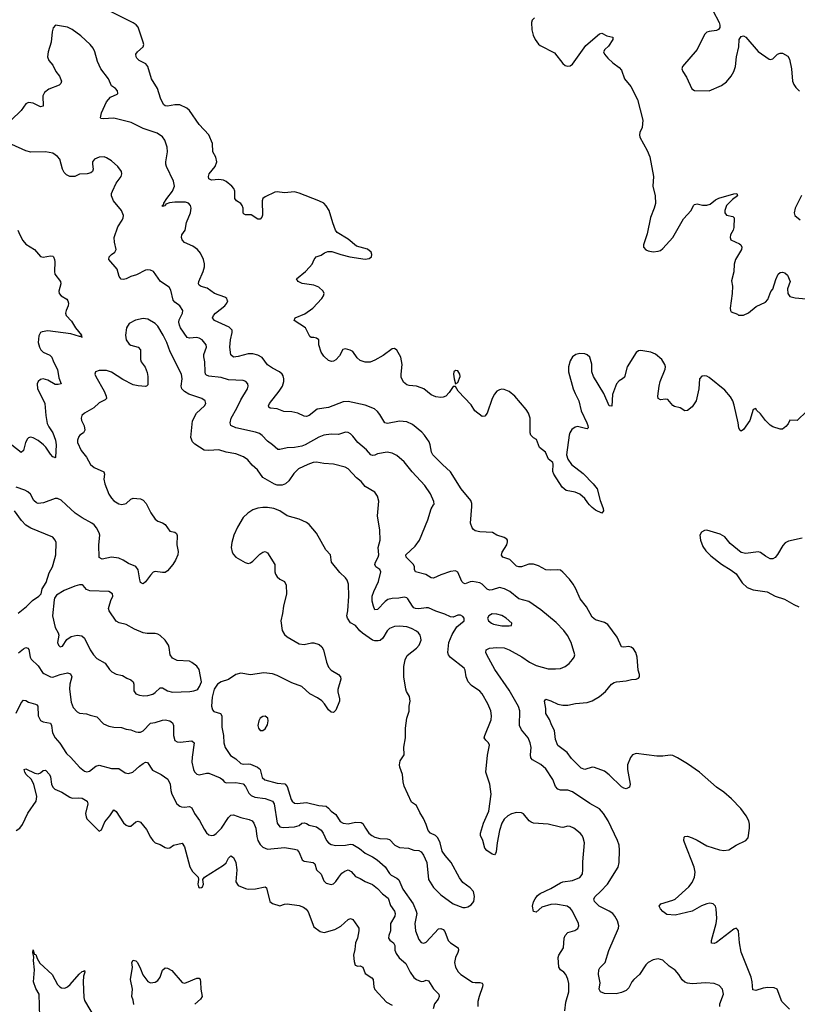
# Model space of a CAD drawing. Header units: inches. Extents: x 884691 to 1028259, y 526745 to 653629.
# Tile 111 of 241: x 950959 to 957331, y 595907 to 603974. Entities that reach past the tile are written whole.
import ezdxf

# ---------------------------------------------------------------- set-up
doc = ezdxf.new("R2010")
doc.units = ezdxf.units.IN
doc.header["$MEASUREMENT"] = 0
doc.layers.add('A9559', color=7, linetype='Continuous')
doc.layers.add('A9650', color=7, linetype='Continuous')

msp = doc.modelspace()

# ---------------------------------------------------------------- linework, layer by layer
at = {"layer": 'A9559', "color": 6}
for points, elevation in [([(952000.9, 600000), (952032.6, 599932.6), (952070, 599880.6), (952090, 599865.5), (952130, 599850.6), (952150, 599837.4), (952190, 599782.8), (952230, 599774.6), (952243.3, 599763.3), (952248.8, 599748.8), (952246.4, 599670), (952257.2, 599617.2), (952255.7, 599590), (952235.3, 599544.7), (952212.8, 599510), (952170, 599458.2), (952150, 599445.4), (952130, 599443.7), (952070, 599453.6), (952053.2, 599446.8), (952030, 599423.7), (951990, 599368.3), (951970, 599353), (951957.5, 599357.5), (951950, 599362.8), (951943.7, 599383.7), (951930, 599467.6), (951910, 599493.3), (951850, 599518.1), (951806.9, 599546.9), (951770, 599561.8), (951710, 599569.2), (951635.1, 599555.1), (951610, 599566.3), (951608, 599670), (951615.4, 599750), (951610.8, 599770), (951588.9, 599810), (951570, 599834.5), (951550.1, 599850.1), (951470, 599891.3), (951413.8, 599930), (951339.2, 600000)], 2500), ([(955426.3, 595853.7), (955435.5, 595924.5), (955458.9, 596010), (955458.1, 596078.1), (955451.8, 596111.8), (955435.4, 596150), (955418.9, 596170), (955390.8, 596190.8), (955377.2, 596210), (955371.5, 596290), (955376.3, 596310), (955415.1, 596370), (955420.5, 596450), (955428.3, 596471.7), (955450, 596494.2), (955507.3, 596512.7), (955531.4, 596528.6), (955541.3, 596550), (955539.2, 596570), (955488.4, 596670), (955471.8, 596691.8), (955445.4, 596710), (955350, 596727.5), (955310, 596725), (955237.9, 596702.1), (955190, 596661.3), (955170, 596668.6), (955161.7, 596710), (955170, 596746.7), (955181.9, 596770), (955202.2, 596797.8), (955224.6, 596815.4), (955310, 596854.8), (955390, 596902.9), (955410, 596910.5), (955490, 596922.2), (955550, 596947.1), (955561, 596959), (955570, 596977.3), (955574.8, 597010), (955574.6, 597074.6), (955586.3, 597230), (955577.5, 597270), (955567.8, 597290), (955551, 597310), (955499.6, 597350), (955470, 597364.7), (955450, 597366.4), (955410, 597356.6), (955390, 597357.1), (955290, 597382.2), (955170, 597391.6), (955150, 597397.9), (955133.2, 597410), (955088.7, 597468.7), (955070, 597476.7), (955030, 597478.4), (954990, 597468.5), (954958.3, 597450), (954930, 597423.8), (954909.2, 597390.8), (954890.1, 597330), (954871, 597230), (954863.7, 597156.3), (954858.1, 597141.9), (954850, 597132.9), (954830, 597138.2), (954786.3, 597166.3), (954770, 597185.9), (954753.7, 597250), (954735.9, 597290), (954735, 597310), (954760.6, 597390), (954803.7, 597490), (954822.7, 597630), (954810.6, 597710.6), (954779.8, 597810), (954792.9, 597947.1), (954808.2, 598030), (954799.9, 598050), (954778.3, 598070), (954766, 598090), (954769.5, 598110.5), (954821.6, 598238.4), (954825.3, 598270), (954820.8, 598310), (954796.4, 598370), (954748.5, 598450), (954730, 598471.5), (954660, 598520), (954633.4, 598550), (954616.4, 598590), (954610, 598644.2), (954602.1, 598662.1), (954487.8, 598747.8), (954472.3, 598770), (954467.1, 598790), (954476.5, 598870), (954502.5, 598937.5), (954540.7, 598999.3), (954599.9, 599050), (954601.8, 599070), (954590, 599082.9), (954570, 599094.2), (954550, 599094.4), (954510, 599079.4), (954490, 599081.6), (954442.9, 599102.9), (954370, 599126.7), (954310, 599155), (954290, 599156.3), (954230, 599147.1), (954203.4, 599150), (954190, 599155.6), (954176.4, 599170), (954138.2, 599230), (954130, 599237.3), (954110, 599243.5), (954064.6, 599235.4), (954010, 599232.6), (953976.2, 599223.8), (953952.8, 599207.2), (953890, 599141.8), (953870, 599139.5), (953856.9, 599170), (953847.2, 599210), (953848.5, 599250), (953862.1, 599290), (953899.1, 599370), (953918.5, 599450), (953910.4, 599470), (953876.8, 599490), (953868.5, 599510), (953873.2, 599530), (953897.6, 599570), (953901, 599590), (953896.6, 599650), (953912.7, 599710), (953910.2, 599790.2), (953890.3, 599909.7), (953898.3, 600000)], 2500), ([(956695.9, 595890), (956697.3, 595910), (956725.4, 595990), (956717.3, 596030), (956690, 596061.2), (956650, 596076.8), (956582.1, 596082.1), (956470, 596075.2), (956430, 596080.4), (956410, 596088.3), (956387, 596107), (956361.2, 596150), (956330, 596187.1), (956280.4, 596220.4), (956230, 596268.8), (956190, 596278.5), (956150, 596272.6), (956109.5, 596250), (956090, 596229.9), (956038, 596150), (955992.3, 596110), (955976.1, 596090), (955950, 596042.2), (955930, 596021.3), (955890, 596003), (955848, 595992), (955750, 595996.1), (955717.8, 596010), (955706.7, 596030), (955716.5, 596083.5), (955700.9, 596150), (955704.8, 596190), (955713.9, 596206.1), (955756.3, 596250), (955787.5, 596347.5), (955864.5, 596530), (955867.3, 596550), (955856.7, 596590), (955834.6, 596630), (955818.1, 596650), (955790.5, 596670.5), (955708.2, 596710), (955668.7, 596750), (955664.5, 596770), (955674.9, 596790), (955719, 596830), (955774.4, 596890), (955862.3, 597030), (955871.6, 597068.4), (955874.7, 597170), (955870.3, 597209.7), (955858.9, 597250), (955782.4, 597410), (955744.2, 597470), (955710, 597508.1), (955631.8, 597551.8), (955490, 597648.7), (955450, 597660.5), (955390, 597662.5), (955368.4, 597668.4), (955350.1, 597690.1), (955328.5, 597750), (955270, 597836.8), (955230, 597871.8), (955160.8, 597910), (955147.5, 597927.5), (955143.6, 597950), (955149.3, 598010), (955143, 598050), (955125.5, 598090), (955070, 598157), (955054.7, 598190), (955057.1, 598310), (955047.2, 598347.2), (954970, 598482), (954852.8, 598650), (954785.6, 598770), (954778.6, 598790), (954781.8, 598810), (954810, 598824.2), (954870, 598831.3), (954930, 598826.2), (954971.2, 598811.2), (955072.9, 598752.9), (955135.5, 598710), (955190, 598683.5), (955290, 598656.8), (955350, 598654.1), (955390, 598659.1), (955430, 598675.2), (955460.4, 598699.6), (955490, 598732.6), (955501.3, 598750), (955507, 598770), (955476.8, 598870), (955448.2, 598928.2), (955416.8, 598970), (955354.9, 599034.9), (955230, 599139.6), (955130, 599207.9), (955050, 599228.8), (954974.4, 599290), (954931.7, 599311.7), (954890, 599321.9), (954830, 599301.3), (954810, 599301), (954790, 599309.2), (954750, 599349.7), (954730, 599359.3), (954670, 599370.1), (954650, 599369), (954610, 599352.8), (954596.2, 599356.2), (954581.2, 599370), (954550, 599446.8), (954530, 599458.9), (954490, 599454.1), (954410, 599426), (954350, 599398.9), (954330, 599401.3), (954288.2, 599428.2), (954203, 599450), (954193.7, 599470), (954195, 599490), (954185.1, 599510), (954124.8, 599570), (954122.2, 599590), (954199.4, 599660.6), (954234.6, 599710), (954302.5, 599877.5), (954330, 599967.3), (954350.7, 600000)], 2400), ([(957267.7, 595867.7), (957203.7, 595930), (957167.1, 596030), (957142.8, 596042.8), (957090, 596045.3), (957050, 596038.9), (956990, 596021.3), (956966.2, 596026.2), (956960.8, 596090), (956952.4, 596130), (956870, 596335.1), (956857.7, 596410), (956850, 596508), (956841, 596521), (956830, 596529.5), (956810, 596524), (956670, 596414.6), (956650, 596404.4), (956627.6, 596407.6), (956628.3, 596430), (956667.3, 596570), (956671.2, 596608.8), (956667.3, 596690), (956660.2, 596710), (956642.2, 596730), (956615.6, 596735.6), (956590, 596730.2), (956546.6, 596713.4), (956470.2, 596670), (956330, 596637.3), (956263.3, 596643.3), (956230, 596666.9), (956209, 596690), (956199.1, 596710), (956214, 596730), (956310, 596759.2), (956330, 596769.7), (956442, 596870), (956470, 596905.5), (956490, 596948), (956493.1, 596990), (956485.1, 597030), (956407.6, 597232.4), (956401.8, 597250), (956403.6, 597276.4), (956410, 597281.7), (956430, 597283.2), (956470, 597271.3), (956510, 597253.1), (956590, 597205.5), (956693.8, 597173.8), (956730, 597167.5), (956770, 597172.6), (956830, 597210.1), (956910, 597247.9), (956927.9, 597270), (956938.8, 597350), (956938.5, 597381.5), (956932.8, 597410), (956911.7, 597450), (956867.4, 597510), (956791.1, 597590), (956730, 597643.8), (956670, 597687), (956530, 597809.1), (956430, 597877.8), (956350, 597925.7), (956310, 597944.5), (956290, 597947.9), (956230, 597940.6), (956180.2, 597940.2), (956010, 597960.7), (955979.7, 597950), (955963.2, 597930), (955939.8, 597870), (955940.1, 597830), (955961.7, 597710), (955954.9, 597685.1), (955930, 597672.3), (955910, 597676.5), (955890, 597688.6), (955790, 597787.6), (955750, 597816.5), (955670, 597848.1), (955650, 597849.8), (955590, 597831.4), (955560.4, 597840.4), (955480.5, 597920.5), (955446.3, 597970), (955370, 598026.8), (955350, 598077.2), (955342.2, 598150), (955319.1, 598190), (955300.4, 598240.4), (955269.3, 598290), (955269.4, 598330), (955260.7, 598390), (955270, 598407.2), (955310, 598394.1), (955370, 598366.3), (955410, 598357.9), (955450, 598357.9), (955512.3, 598372.3), (955610, 598379.6), (955650, 598393.7), (955711.5, 598430), (955759.8, 598470), (955809.7, 598530), (955830, 598542.6), (955850.2, 598550.2), (955930, 598557), (955972.7, 598567.3), (956010, 598570.4), (956030, 598579.3), (956037.4, 598590), (956037.4, 598610), (956025.7, 598645.7), (956018.5, 598750), (956007.3, 598790), (955990, 598818.9), (955970, 598834.2), (955950, 598838.8), (955910, 598832.4), (955890, 598835.8), (955856.2, 598916.2), (955777.8, 599017.8), (955750, 599035.8), (955678, 599058), (955650, 599077.4), (955604.1, 599164.1), (955551.2, 599230), (955516.1, 599310), (955493.1, 599350), (955463.4, 599390), (955410, 599448.7), (955390, 599462.6), (955370, 599466.4), (955310, 599463), (955270, 599466.9), (955210, 599499.6), (955170, 599512), (955130, 599512.4), (955070, 599490.6), (955050, 599490.6), (955030, 599497.4), (954976.1, 599550), (954918.3, 599570), (954907.4, 599587.4), (954912.3, 599610), (954950.8, 599670), (954956.7, 599696.7), (954955.9, 599710), (954950, 599717.6), (954930, 599730.9), (954867.6, 599750), (954832.2, 599772.2), (954730, 599776.7), (954690, 599786.3), (954676.8, 599796.8), (954666.4, 599810), (954652, 599850), (954665.2, 599985.2), (954664.3, 600000)], 2300), ([(955728.3, 600000), (955740.2, 599970), (955744, 599950), (955730, 599929.7), (955676.4, 599956.4), (955650, 599976.4), (955627.8, 600000)], 2200), ([(950947.3, 599112.7), (951013.6, 599166.4), (951063.5, 599216.5), (951116.4, 599250), (951134.1, 599270), (951142, 599310), (951176.3, 599363.7), (951199.1, 599440.9), (951227.6, 599490), (951233.9, 599510), (951255.2, 599590), (951256.4, 599690), (951249.9, 599710), (951230, 599733), (951050, 599808.9), (951010, 599833.4), (950973, 599870), (950916, 599950)], 2600), ([(957370, 599727.3), (957259.7, 599700.3), (957231.8, 599688.2), (957212.9, 599667.1), (957170, 599591), (957150, 599568.5), (957130, 599556.8), (957110, 599557.4), (957070, 599579), (957029.8, 599609.8), (957010, 599612.8), (956910, 599599.2), (956870, 599609.8), (956782.3, 599682.3), (956737.1, 599737.1), (956698.7, 599758.7), (956590, 599790.4), (956570, 599788.8), (956544.7, 599775.3), (956533.3, 599750), (956536.9, 599710), (956556.8, 599656.8), (956581.7, 599621.7), (956622.1, 599582.1), (956710, 599512.9), (956790, 599463.5), (956830, 599433.3), (956880.3, 599360.3), (956921.4, 599321.4), (956970, 599303.8), (957085.2, 599285.2), (957150, 599252), (957226.7, 599226.7), (957302.3, 599182.3), (957344.5, 599164.5)], 2300), ([(950950, 598786.9), (950990, 598820.4), (951010, 598829.6), (951024.9, 598824.9), (951032.7, 598812.7), (951045.3, 598750), (951053.6, 598733.6), (951110, 598678.8), (951146.6, 598626.6), (951157.9, 598617.9), (951210, 598591.2), (951230, 598587.3), (951290, 598609.5), (951350, 598622.9), (951374.8, 598614.8), (951385.3, 598590), (951370.2, 598530), (951367.2, 598490), (951381.7, 598381.7), (951398.2, 598338.2), (951430, 598303.7), (951450, 598293.4), (951507.2, 598287.2), (951535.6, 598275.6), (951590, 598262.7), (951645.3, 598205.3), (951690, 598185.2), (951730, 598176.2), (951794.2, 598174.2), (951830, 598161.8), (951870, 598157), (951910, 598138.4), (951930, 598135.7), (951950, 598137.8), (951970, 598147.4), (952030, 598209.7), (952070, 598214.9), (952130, 598235.8), (952150, 598237.1), (952190.3, 598230.3), (952210, 598214.3), (952218.1, 598190), (952217.9, 598110), (952230, 598067.7), (952250, 598057.2), (952274.7, 598054.7), (952370, 598066.5), (952387.7, 598050), (952371.9, 597931.9), (952370.8, 597890), (952382.7, 597830), (952391.8, 597811.8), (952410, 597793.2), (952430, 597788.1), (952490, 597801.4), (952510, 597801), (952601.7, 597761.7), (952619.8, 597750), (952634.4, 597730), (952650, 597721), (952730, 597723.2), (952790, 597713.5), (952810, 597690.9), (952837.5, 597637.5), (952856.7, 597616.7), (952885, 597605), (952970, 597592.1), (953030, 597572.5), (953043.9, 597550), (953069.6, 597390), (953090, 597361.5), (953116.7, 597356.7), (953210, 597361.7), (953247.9, 597372.1), (953270, 597390.2), (953290, 597394.6), (953310, 597389.4), (953330, 597375.9), (953390, 597361.3), (953430, 597332.7), (953446.8, 597310), (953473.6, 597250), (953490, 597228.8), (953510, 597215.7), (953550, 597208.7), (953630, 597210.4), (953670, 597219.6), (953690, 597215.6), (953743.2, 597183.2), (953790, 597144.6), (953850, 597114.5), (953887.7, 597090), (953952.8, 597032.8), (953990, 596977.8), (954004.1, 596964.1), (954050, 596941.3), (954065.6, 596925.6), (954099.9, 596850), (954182.5, 596730), (954209.1, 596670), (954212.7, 596650), (954198.1, 596570), (954203.5, 596510), (954230, 596439.2), (954250, 596412.3), (954270, 596406.7), (954290, 596415.2), (954390, 596525.5), (954410, 596527.7), (954430, 596519.4), (954442.8, 596502.8), (954469.4, 596429.4), (954489.5, 596409.5), (954551.3, 596370), (954555.2, 596350), (954550.6, 596330.6), (954530.7, 596290), (954521.6, 596250), (954530.9, 596210), (954552.3, 596172.3), (954574.7, 596150), (954670, 596089.6), (954690, 596085), (954730, 596086.6), (954750, 596079.1), (954754.5, 596070), (954752.4, 596050), (954722.8, 595970), (954713.8, 595930), (954713.5, 595890)], 2500), ([(950930, 598292), (950970, 598377.6), (950990, 598399.7), (951010, 598396.8), (951030, 598381.5), (951087.2, 598367.2), (951099.9, 598359.9), (951108.3, 598348.3), (951111.4, 598270), (951130, 598231.9), (951150, 598220.6), (951210.1, 598210), (951219.4, 598190), (951228.3, 598130), (951250, 598090.8), (951286.9, 598046.9), (951342.9, 597962.9), (951378.4, 597930), (951450, 597850.7), (951490, 597817), (951510, 597812), (951530, 597817.7), (951581.6, 597858.4), (951610, 597865.1), (951710, 597839.7), (951770, 597838.6), (951822.3, 597802.3), (951850, 597796.9), (951886.8, 597810), (951940.8, 597859.2), (951970, 597879.3), (951990, 597890.3), (952007.3, 597887.3), (952046.2, 597826.2), (952117.8, 597790), (952172.3, 597752.3), (952192.7, 597710), (952197.5, 597657.5), (952205.4, 597630), (952246.6, 597550), (952270, 597530.4), (952284.7, 597524.7), (952310, 597522), (952350, 597526.8), (952370, 597516.6), (952390.6, 597470), (952432.8, 597412.8), (952470, 597343.2), (952490, 597313), (952510, 597296.6), (952532.8, 597290), (952550, 597292.7), (952570, 597305.2), (952613.5, 597350), (952670, 597438.8), (952690, 597456.5), (952710, 597459.2), (952770, 597436.5), (952840.5, 597420.5), (952864.9, 597410), (952877.9, 597390), (952892.8, 597350), (952900.9, 597280.9), (952909.6, 597250), (952930, 597215.1), (952950, 597194.4), (952990, 597178.4), (953130, 597192.1), (953210, 597179.3), (953231.6, 597171.6), (953248.8, 597150), (953274.2, 597090), (953290, 597080.9), (953362.7, 597070), (953378.2, 597058.2), (953391.6, 597010), (953430, 596972.3), (953450, 596919.6), (953470, 596900.2), (953510, 596888.2), (953530, 596892.7), (953550, 596912.4), (953573, 596950), (953598.8, 596981.2), (953622.4, 596997.6), (953650, 597007.9), (953676.3, 596996.3), (953710, 596955.3), (953750, 596937.9), (953790, 596912.8), (953850, 596887.6), (953890, 596856.9), (953933, 596813), (953977.2, 596777.2), (953997.9, 596717.9), (954031, 596670), (954034.7, 596650), (954031.7, 596630), (953998.8, 596570), (953997.8, 596510), (953983.4, 596470), (953981.7, 596450), (953992.2, 596432.2), (954021.2, 596410), (954033.7, 596390), (954032.2, 596350), (954043, 596323), (954069.1, 596289.1), (954122, 596242), (954158.6, 596170), (954190, 596126.8), (954210, 596109.6), (954250, 596094.1), (954270, 596096.4), (954290, 596105.3), (954310, 596100.1), (954350, 596032.6), (954393.9, 595990), (954397.5, 595970), (954388.5, 595950), (954359.1, 595910), (954347.5, 595870)], 2400), ([(950930, 597331.7), (950959.9, 597350), (950980.7, 597379.3), (951026.5, 597473.5), (951093.6, 597570), (951099.5, 597610), (951075.8, 597710), (951052.6, 597752.6), (951011.5, 597790), (951000.4, 597810), (950996.8, 597830), (951010, 597836.5), (951081.8, 597801.8), (951110, 597795.7), (951130, 597802.2), (951150, 597823.1), (951170, 597825.1), (951203.9, 597790), (951212.4, 597770), (951218.4, 597710), (951230, 597685.7), (951246.5, 597670), (951304.9, 597644.9), (951370, 597602.9), (951390, 597596.2), (951440.7, 597599.3), (951470, 597594.9), (951511, 597570), (951518.4, 597550), (951497.6, 597470), (951502.3, 597442.3), (951510, 597426.6), (951610, 597324.9), (951630, 597335.6), (951657.4, 597402.6), (951698.6, 597450), (951730, 597500.2), (951750, 597485.3), (951810, 597393.5), (951830, 597373.9), (951850, 597365.8), (951870, 597367.2), (951910, 597401.4), (951930, 597407.5), (951950, 597400.6), (951998, 597338), (952030, 597275.2), (952050, 597247.8), (952070, 597231.1), (952110, 597215.2), (952150, 597191), (952170, 597185.7), (952189.7, 597190.3), (952219.8, 597210), (952290, 597228.1), (952310, 597198.4), (952354, 597034), (952375.4, 596995.4), (952421.6, 596950), (952425.2, 596930), (952418, 596890), (952422.8, 596870), (952430, 596862), (952450, 596863.5), (952456.8, 596870), (952464.6, 596890), (952460.3, 596930), (952473.8, 596950), (952630, 597048.2), (952650, 597066), (952670, 597103.8), (952690, 597124.1), (952710, 597109.7), (952731, 597070), (952738.1, 597010), (952729.6, 596910), (952750, 596880.6), (952810, 596854.8), (952831, 596851), (952890, 596852.5), (952970, 596869.4), (952982, 596862), (953010, 596750.2), (953030, 596734.2), (953090, 596714), (953130, 596728.7), (953150, 596729.5), (953250, 596716.8), (953283.5, 596703.5), (953305.8, 596685.8), (953323.3, 596663.3), (953370, 596542.8), (953422.2, 596502.2), (953455, 596495), (953541, 596519), (953590, 596546.7), (953650, 596602.6), (953670, 596610.1), (953690, 596601.5), (953728.2, 596548.2), (953737.2, 596530), (953739, 596510), (953726.2, 596450), (953711.1, 596410), (953704.9, 596355.1), (953693.9, 596310), (953698.9, 596258.9), (953708.6, 596228.6), (953730, 596220.5), (953750, 596223.3), (953770, 596212.5), (953790, 596158.5), (953844.8, 596124.8), (953855.2, 596110), (953859.9, 596050), (953868.4, 596028.4), (953964.3, 595924.3), (954010, 595898.7)], 2300), ([(951124.4, 595804.4), (951118.9, 595990), (951090, 596036.9), (951072.2, 596090), (951080.9, 596190), (951073.1, 596266.9), (951074.5, 596294.5), (951067.6, 596332.4), (951070, 596352.7), (951078, 596318), (951090, 596316.3), (951101.5, 596281.5), (951125.2, 596245.2), (951226, 596150), (951268, 596070), (951289, 596049), (951302.3, 596042.3), (951330, 596040.3), (951350, 596050.3), (951373.3, 596070), (951446.6, 596153.4), (951470, 596174.9), (951482.7, 596177.3), (951490, 596184), (951492.3, 596170), (951483, 596137), (951479.2, 596090), (951484, 595964), (951490, 595937.6), (951636.8, 595690)], 2200), ([(951895.5, 595904.5), (951890, 595940.7), (951877.4, 595970), (951882.1, 596030), (951866.8, 596110), (951883.8, 596210), (951878, 596250), (951890, 596268.5), (951910, 596263.7), (951923.7, 596250), (951950, 596197.1), (951967.8, 596147.8), (952010, 596093.1), (952030, 596083.2), (952070, 596088.4), (952090, 596101.2), (952109.4, 596130.6), (952130, 596187), (952150, 596205.7), (952170, 596202.6), (952205.2, 596185.2), (952290, 596084.9), (952310, 596081.4), (952325.4, 596085.4), (952410, 596120.7), (952430, 596121.6), (952437.4, 596110), (952440.9, 596090), (952442.6, 596030), (952452.9, 595970), (952439.8, 595950), (952393.1, 595906.9)], 2200)]:
    msp.add_lwpolyline(points, dxfattribs=dict(at, elevation=elevation))
for points, elevation in [([(952990, 599978), (952950, 599977.7), (952910, 599971.5), (952870, 599958.7), (952827.8, 599930), (952790, 599895.5), (952743.2, 599816.8), (952713.9, 599750), (952697.7, 599690), (952692.5, 599650), (952700.3, 599610), (952710, 599591.1), (952730, 599569.2), (952805.3, 599525.3), (952830, 599519.6), (952850, 599524.2), (952870, 599537.2), (952925.9, 599594.1), (952950, 599611.3), (952970, 599615.9), (952990, 599606.8), (953048.8, 599510), (953050.5, 599450), (953056.3, 599430), (953069.3, 599409.3), (953090, 599391.2), (953130.1, 599370.1), (953142.1, 599342.1), (953144.6, 599270), (953120.5, 599170), (953112.3, 599107.7), (953098.8, 599050), (953110, 598969.4), (953130, 598936.2), (953150, 598917.2), (953250, 598859.1), (953290, 598855.5), (953350, 598869.7), (953370, 598868.2), (953413.8, 598853.8), (953435.9, 598835.9), (953448.3, 598810), (953473.5, 598710), (953488.9, 598670), (953510, 598644.8), (953571.7, 598610), (953588.3, 598590), (953589.6, 598570), (953567.1, 598487.1), (953566.7, 598466.7), (953580.2, 598410), (953578.4, 598390), (953550, 598317.2), (953530, 598299), (953510, 598300.7), (953490, 598319.6), (953457.7, 598370), (953434.5, 598394.5), (953398.7, 598418.7), (953335.7, 598450), (953271.7, 598510), (953190, 598541.4), (953070, 598601.9), (953030, 598613.9), (952958.4, 598621.6), (952850, 598606.4), (952770, 598618.8), (952730.3, 598610), (952670, 598568.1), (952610, 598547.9), (952580.7, 598530), (952553.5, 598490), (952536, 598424), (952530.5, 598350), (952538.8, 598318.8), (952550, 598306.9), (952604.1, 598290), (952616.3, 598270), (952616.6, 598176.6), (952627.8, 598110), (952630.9, 598050), (952642.5, 598010), (952685.5, 597945.5), (952730, 597917), (952770, 597881.1), (952790, 597874.6), (952830, 597876.9), (952850, 597873.5), (952908.9, 597848.9), (952920.1, 597840.1), (952930, 597829.7), (952946, 597766), (952966.5, 597746.5), (953070, 597719.9), (953132.8, 597712.8), (953151.1, 597691.1), (953184.2, 597584.2), (953191.2, 597571.2), (953210, 597555.7), (953231.7, 597551.7), (953310, 597560), (953410, 597534.9), (953470, 597530.1), (953490, 597513.8), (953510, 597488.9), (953550, 597461.5), (953586, 597406), (953609.7, 597389.7), (953650, 597386.3), (953710, 597400.4), (953757.1, 597397.1), (953770, 597389.2), (953791.4, 597350), (953821.2, 597310), (953844.9, 597290), (953870, 597276.3), (953910, 597264.6), (953970, 597262.4), (953990, 597256.6), (954032.8, 597210), (954070, 597191.9), (954145.7, 597185.7), (954190, 597170.1), (954230, 597166), (954250, 597155.3), (954268.7, 597130), (954296.1, 597070), (954308.9, 596930), (954350, 596863.4), (954410, 596804.1), (954510, 596729.7), (954590, 596699.2), (954610, 596699.4), (954630, 596706), (954657.9, 596722.1), (954679.5, 596750), (954686.6, 596790), (954677.3, 596830), (954650, 596862.6), (954590, 596906), (954562.1, 596942.1), (954493.7, 597070), (954445.1, 597125.1), (954420.7, 597160.7), (954403.9, 597230), (954384.5, 597270), (954365, 597290), (954326.6, 597310), (954305.5, 597330), (954290, 597380.5), (954267.2, 597430), (954237.6, 597477.6), (954210, 597534.8), (954170, 597563.5), (954110, 597695.1), (954100.7, 597730), (954094.7, 597790), (954072.7, 597850), (954070.7, 597870), (954077.2, 597902.8), (954109.9, 597950), (954106.1, 598013.9), (954120.9, 598090), (954119.7, 598170), (954132.3, 598250), (954151.8, 598308.2), (954151.4, 598350), (954158.5, 598390), (954153.5, 598430), (954129.5, 598469.5), (954123.4, 598490), (954106, 598590), (954105.8, 598674.2), (954117.2, 598730), (954134.1, 598765.9), (954210, 598824.4), (954233.3, 598850), (954247.6, 598890), (954247.3, 598910), (954240.6, 598930), (954227.4, 598950), (954210, 598964.8), (954170, 598986.4), (954130, 598999.7), (954070, 599005.1), (954030, 599002.4), (953990, 598985.2), (953970, 598966.4), (953934, 598906), (953911.7, 598888.3), (953895.5, 598884.5), (953870, 598884.3), (953849.7, 598889.7), (953767.9, 598947.9), (953746.5, 598966.5), (953710, 599010.3), (953670, 599031.7), (953644.8, 599070), (953640.3, 599090), (953648.8, 599131.2), (953656.5, 599250), (953653.3, 599350), (953642.6, 599382.6), (953630, 599400.5), (953583.4, 599443.4), (953513.3, 599530), (953505.3, 599590), (953468.4, 599630), (953390, 599766.5), (953330, 599837.2), (953310, 599853.1), (953250, 599880.4), (953151.1, 599910), (953089.6, 599950), (953040.7, 599970)], 2600), ([(951450, 599342.8), (951410, 599332.9), (951323.9, 599296.1), (951261.7, 599258.3), (951244.5, 599235.5), (951240.5, 599219.5), (951228.6, 599090), (951250, 598993.4), (951273.8, 598950), (951279.9, 598930), (951269.8, 598870), (951276.6, 598850), (951290, 598835.8), (951310, 598841.7), (951344.7, 598895.3), (951379.6, 598920.4), (951430, 598931), (951466.7, 598926.7), (951490, 598907.1), (951535.3, 598810), (951562.5, 598770), (951590, 598740.2), (951660.6, 598700.6), (951695.7, 598650), (951714.9, 598630), (951750, 598612.9), (951800.1, 598600.1), (951837.7, 598577.7), (951870, 598565.2), (951888.7, 598550), (951894.9, 598530), (951895.5, 598475.5), (951910.1, 598450.1), (951939.3, 598439.3), (951975.3, 598435.3), (952010, 598436.6), (952050, 598448.6), (952070, 598461.7), (952110, 598499.7), (952130, 598499), (952170, 598475.9), (952210, 598464.7), (952353.2, 598470), (952385.1, 598474.9), (952410, 598484.5), (952419.4, 598490), (952432.3, 598510), (952449.9, 598550), (952429.2, 598650), (952410, 598677.9), (952370, 598708.4), (952350, 598717.6), (952250, 598723), (952210, 598742.1), (952191.3, 598770), (952184.2, 598830), (952177.4, 598850), (952150, 598890.8), (952110, 598928.9), (952090, 598939.7), (952070, 598943.9), (952004.1, 598944.1), (951970, 598950.7), (951899.5, 598979.5), (951830, 599017.3), (951772.7, 599032.7), (951750, 599046.7), (951692, 599130), (951687.8, 599150), (951692.4, 599170), (951705.7, 599214.3), (951722.8, 599250), (951718.6, 599270), (951690, 599289), (951533.8, 599293.8), (951506.6, 599306.6), (951478.1, 599338.1), (951470, 599342.5)], 2600), ([(954830, 599105.8), (954802.5, 599090), (954792.5, 599070), (954799.3, 599050), (954824.3, 599030), (954842.7, 599022.7), (954910, 599007.1), (954970, 599008), (954988.9, 599011.1), (954992.3, 599030), (954946.3, 599070), (954910, 599091.1), (954870, 599102.8)], 2500), ([(952970, 598266.9), (952950, 598266.2), (952929.7, 598250.3), (952917.5, 598230), (952910.1, 598190), (952916.3, 598170), (952930, 598151.4), (952950, 598151.3), (952970, 598163.2), (952990, 598197.1), (952995.7, 598230), (952992.3, 598250)], 2700)]:
    msp.add_lwpolyline(points, close=True, dxfattribs=dict(at, elevation=elevation))
at = {"layer": 'A9650', "color": 6}
for points, elevation in [([(955627.8, 600000), (955614.3, 600014.3), (955590, 600051), (955550, 600086.4), (955510, 600102.9), (955436.2, 600116.2), (955404, 600144), (955334.7, 600250), (955329, 600271), (955331.7, 600331.7), (955326.6, 600346.6), (955292.7, 600372.7), (955268.7, 600430), (955217.3, 600470), (955194.3, 600534.3), (955168.9, 600548.9), (955147.6, 600570), (955140.7, 600590), (955142.2, 600710), (955128.1, 600750), (955110, 600780.4), (955017.7, 600890), (954970, 600927.3), (954930, 600943.5), (954910, 600945.7), (954890, 600941.1), (954870, 600929.7), (954850, 600906), (954831.1, 600870), (954790, 600751.3), (954770, 600725.7), (954750, 600722.3), (954689, 600770), (954658.2, 600818.2), (954553.1, 600930), (954530, 600969.2), (954510, 600969.3), (954479.4, 600920.6), (954451.3, 600890), (954430, 600880.2), (954410, 600878), (954370, 600884.3), (954330, 600899.4), (954270, 600949.2), (954250, 600958.9), (954210, 600970.6), (954150, 600975.4), (954130, 600982.4), (954104.7, 601004.7), (954085.4, 601045.4), (954083.6, 601070), (954093.7, 601150), (954080.9, 601210), (954050, 601266.2), (954030, 601278.5), (954010, 601277), (953938.7, 601221.3), (953870, 601183.1), (953830, 601166.6), (953790, 601167.8), (953750, 601181.5), (953723, 601203), (953690, 601254), (953667.4, 601267.4), (953630, 601276.6), (953607.4, 601272.6), (953580, 601220), (953550, 601185.8), (953530, 601175), (953513.2, 601173.2), (953490, 601181.6), (953450, 601217.9), (953430, 601249.9), (953411.3, 601308.7), (953409.6, 601350), (953390, 601363.5), (953370, 601369.7), (953348, 601370), (953337.2, 601377.2), (953300.4, 601450), (953207.6, 601510), (953216.8, 601530), (953295.6, 601564.4), (953361.4, 601610), (953435.3, 601690), (953449.1, 601710), (953452.7, 601730), (953444.6, 601750), (953410, 601783), (953370, 601798.2), (953273.6, 601813.6), (953239.9, 601830), (953226.4, 601850), (953300.3, 601910), (953334.4, 601945.6), (953354.4, 601970), (953370.9, 602009.1), (953387.3, 602030), (953430, 602044.7), (953457, 602063), (953485, 602075), (953515.7, 602075.7), (953590.6, 602049.4), (953664.9, 602030), (953790, 602012.9), (953822.8, 602017.2), (953841, 602030), (953845.8, 602050), (953838.3, 602070), (953810, 602094.1), (953719.5, 602119.5), (953650, 602175.7), (953561, 602230), (953547.9, 602247.9), (953524.1, 602310), (953494.6, 602410), (953469.9, 602449.9), (953450, 602469.8), (953410, 602490.7), (953250, 602553.7), (953210, 602563.1), (953130, 602555.1), (953070, 602562.4), (953050, 602559.3), (952970, 602522.6), (952952.3, 602507.7), (952945.1, 602490), (952948.3, 602371.7), (952943.3, 602356.7), (952930, 602339.4), (952910, 602339.6), (952855.9, 602375.9), (952810, 602375), (952799.4, 602379.4), (952789.6, 602389.6), (952789, 602430), (952783.2, 602450), (952770, 602468.9), (952736.8, 602490), (952721.3, 602510), (952721.9, 602570), (952714.3, 602590), (952697.5, 602610), (952650, 602648.7), (952630, 602659.2), (952590, 602664.2), (952530, 602659.4), (952507.5, 602670), (952505.7, 602690), (952512.7, 602710), (952561.1, 602770), (952574, 602810), (952567.1, 602847.1), (952542.4, 602890), (952538.4, 602958.4), (952509.1, 603030), (952430, 603115.4), (952350, 603228.7), (952327.6, 603247.6), (952270, 603276.2), (952230, 603276.4), (952170, 603265.4), (952150, 603268.1), (952138.4, 603278.4), (952113.4, 603330), (952089.1, 603409.1), (952038.5, 603490), (952008.8, 603590), (951992.7, 603612.7), (951938.9, 603638.9), (951919.1, 603659.1), (951913.1, 603670), (951911.6, 603690), (951924.1, 603710), (951969.4, 603750), (951975, 603770), (951972, 603790), (951930, 603911.5), (951912.5, 603932.5), (951890, 603948), (951687.4, 604050)], 2200), ([(956638.6, 604050), (956691.9, 603950), (956697.1, 603930), (956696.2, 603910), (956686.2, 603893.8), (956670, 603884.5), (956610, 603877.7), (956590, 603871.2), (956570, 603852.8), (956510.1, 603730), (956389.4, 603590), (956384.8, 603570), (956391.9, 603550), (956422.6, 603502.6), (956467.6, 603407.6), (956490, 603394.4), (956608.2, 603391.8), (956710, 603433.1), (956750, 603464.2), (956789.4, 603510.6), (956811, 603550), (956823.4, 603590), (956831.8, 603670), (956850.9, 603750), (956855, 603810), (956870, 603836), (956890, 603841.9), (956910, 603830.1), (957010, 603714), (957101.3, 603650), (957110, 603646.3), (957130, 603653), (957169.5, 603690.5), (957190, 603699.8), (957210, 603699.5), (957254, 603674), (957267, 603650), (957282.8, 603570), (957292.7, 603470), (957302.8, 603442.8), (957318.7, 603418.7), (957348.1, 603388.1)], 2300), ([(955176.5, 603990), (955159.1, 603970), (955152.3, 603950), (955156.5, 603890), (955166.1, 603846.1), (955182.3, 603810), (955210, 603772.2), (955222.7, 603762.7), (955341.6, 603701.6), (955410, 603615.6), (955430, 603599.6), (955450, 603591.8), (955470, 603594.9), (955490, 603608.7), (955597, 603763), (955710, 603858.4), (955730, 603862.7), (955770, 603842.6), (955819.1, 603830), (955820.2, 603810), (955783, 603757), (955753, 603730), (955742.4, 603710), (955750.4, 603690), (955779, 603659), (955820.2, 603620.2), (955870, 603582), (955890, 603559.3), (955914.9, 603490), (955966.3, 603426.3), (956021, 603321), (956063.9, 603150), (956060.9, 603090), (956039.5, 603050), (956037.4, 603030), (956041.5, 603010), (956102, 602902), (956122, 602850), (956154, 602690), (956147.6, 602610), (956166, 602530), (956168.3, 602468.3), (956158.9, 602430), (956127.8, 602352.2), (956100.8, 602219.2), (956070.2, 602130), (956071.6, 602110), (956090, 602089.2), (956110, 602079.7), (956150, 602072.1), (956190, 602076.5), (956210, 602083.5), (956230, 602098.5), (956310.6, 602190), (956399.2, 602340.8), (956461, 602410), (956481.1, 602450), (956490, 602458.5), (956510, 602465.1), (956553.1, 602453.1), (956590, 602454.7), (956616.4, 602463.6), (956661.1, 602498.9), (956688.2, 602511.8), (956810, 602547.7), (956836.4, 602550), (956839.7, 602530), (956799.2, 602500.8), (956749.6, 602450.4), (956736.4, 602410), (956737.4, 602390), (956750, 602371.4), (956802.3, 602362.3), (956814.9, 602350), (956811.5, 602270), (956806, 602250), (956784.3, 602210), (956779.7, 602190), (956787.4, 602170), (956857, 602137), (956868.1, 602128.1), (956876.9, 602110), (956873.6, 602090), (956826, 602010), (956814.2, 601970), (956811, 601909), (956793.1, 601833.1), (956798.7, 601790), (956796.1, 601730), (956781.6, 601610), (956782.8, 601590), (956790, 601581), (956842, 601562), (956850, 601554), (956890, 601554), (956930, 601571.3), (956994.9, 601625.1), (957070, 601658.4), (957090, 601680.5), (957114.5, 601745.5), (957130, 601766), (957154, 601846), (957174.5, 601890), (957190, 601901.3), (957210, 601905.3), (957230, 601898.7), (957250, 601879.5), (957271.3, 601830), (957249.5, 601769.5), (957254, 601730), (957270, 601706.3), (957314.8, 601694.8), (957490, 601679.4)], 2200), ([(954664.3, 600000), (954663.7, 600010), (954655.5, 600035.5), (954577.4, 600130), (954490.3, 600270), (954422.9, 600330), (954344.5, 600410), (954334.4, 600430), (954323.4, 600490), (954314.2, 600514.2), (954277.4, 600570), (954254.2, 600594.2), (954176.7, 600656.7), (954130, 600678.2), (954070, 600683.3), (953974.2, 600665.8), (953950, 600670), (953910, 600737.9), (953890, 600764.5), (953865.2, 600785.2), (953790, 600815.4), (953650, 600844.8), (953610, 600841.6), (953490, 600796.6), (953395.9, 600784.1), (953330, 600731.2), (953310, 600722.8), (953290, 600725.2), (953237.2, 600750), (953190, 600759.8), (953123.6, 600763.6), (953070, 600785), (953010.7, 600790.7), (953000.5, 600800.5), (952996.7, 600810), (953006.2, 600830), (953085.5, 600930), (953111.4, 600970), (953123.1, 601010), (953123.4, 601030), (953116.6, 601056.6), (953108.5, 601070), (953087.9, 601087.9), (953030, 601119.1), (952990, 601147.3), (952944.8, 601204.8), (952910, 601225.5), (952870, 601235), (952830, 601237.4), (952750, 601213.1), (952710, 601209.3), (952690, 601227.7), (952679.5, 601290), (952686.1, 601350), (952699.2, 601410), (952698.7, 601430), (952674.7, 601454.7), (952554.2, 601510), (952539.4, 601530), (952548.1, 601550), (952564.2, 601570), (952640.2, 601630), (952656.7, 601650), (952663.4, 601670), (952659.7, 601679.7), (952655.2, 601690), (952639.1, 601699.1), (952554.8, 601730), (952495.4, 601775.4), (952447.1, 601787.1), (952430, 601797.8), (952424.2, 601810), (952427.8, 601830), (952463.5, 601910), (952473.7, 601950), (952474, 601974), (952465.9, 602010), (952439.7, 602059.7), (952415.8, 602090), (952378.8, 602118.8), (952310, 602148.8), (952290.9, 602170), (952284.2, 602190), (952288.4, 602211.6), (952316.1, 602250), (952327.1, 602312.9), (952359.5, 602390), (952364.4, 602430), (952358.8, 602450), (952342, 602470), (952318.3, 602478.3), (952230, 602479.5), (952186.5, 602473.5), (952157.6, 602462.4), (952150, 602449.8), (952130, 602444.5), (952130, 602453.7), (952139.3, 602460.7), (952139.8, 602470), (952164, 602510), (952210.4, 602570), (952227, 602610), (952219.3, 602650), (952161.7, 602770), (952156, 602790), (952155.4, 602810), (952170.2, 602890.2), (952166.5, 602930), (952147.4, 602987.4), (952130, 603013.1), (952084.7, 603044.7), (951970, 603082.9), (951871, 603130), (951730, 603165.5), (951642.7, 603162.7), (951625.1, 603165.1), (951620.9, 603170), (951630, 603210), (951670, 603300.3), (951702.2, 603337.8), (951756.3, 603363.7), (951762.5, 603370), (951760.2, 603390), (951743.1, 603410), (951710.7, 603430.7), (951687.7, 603490), (951624.2, 603570), (951595.1, 603630), (951574.5, 603710), (951560.2, 603740.2), (951535, 603770), (951460.3, 603840.3), (951390, 603894.5), (951350, 603912.9), (951252.3, 603927.7), (951233.6, 603906.4), (951225.5, 603874.5), (951215.7, 603790), (951191, 603710), (951186.3, 603670), (951198.3, 603638.3), (951230, 603600.3), (951254.6, 603550), (951284.9, 603510), (951300.3, 603470), (951295.4, 603450), (951281.5, 603438.5), (951196.3, 603403.7), (951162, 603378), (951149.8, 603350), (951150, 603265.6), (951130, 603260.7), (951070, 603289.4), (951030, 603294.9), (951010, 603284.6), (950970.7, 603229.3), (950890.3, 603149.7)], 2300), ([(954350.7, 600000), (954354.3, 600005.7), (954353.1, 600026.9), (954326.2, 600090), (954278.3, 600158.3), (954175.2, 600270), (954110, 600351.3), (954050, 600402), (954010, 600423), (953970, 600431.4), (953890, 600416), (953870, 600405.8), (953850, 600404.4), (953836.5, 600410), (953801.5, 600450), (953730.2, 600510), (953690, 600562.6), (953670, 600580.7), (953650, 600590.4), (953630, 600593), (953570, 600575.1), (953510, 600577.7), (953450, 600570.8), (953410, 600554.2), (953299.3, 600490), (953270, 600478.4), (953210, 600469), (953150, 600467.3), (953090, 600451.5), (953073.6, 600453.6), (953031.2, 600491.2), (952990, 600519.7), (952946, 600566), (952922.8, 600582.8), (952890, 600594.7), (952729.4, 600630), (952689.1, 600649.1), (952682.4, 600670), (952691, 600710), (952739.2, 600790), (952770, 600859.9), (952824.7, 600950), (952830.5, 600970), (952827.2, 600990), (952811.1, 601010), (952790, 601018.8), (952670, 601022.6), (952610, 601043.2), (952510, 601054.5), (952490, 601060.5), (952482.7, 601070), (952477.7, 601090), (952475, 601170), (952467.8, 601212.2), (952467.6, 601230), (952490.4, 601289.6), (952485.7, 601310), (952454.9, 601350), (952430, 601365), (952409.5, 601369.5), (952350, 601365.4), (952330, 601371), (952276.6, 601450), (952267.1, 601470), (952263.4, 601496.6), (952266.6, 601513.4), (952294, 601570), (952294.6, 601590), (952271.2, 601630), (952230, 601658.1), (952215.4, 601675.4), (952196.6, 601756.6), (952183.1, 601783.1), (952113.4, 601830), (952055, 601910), (952030, 601922.5), (952010, 601924.8), (951990, 601920.3), (951915.7, 601884.3), (951870, 601869.9), (951830, 601851), (951810, 601844.2), (951790, 601846.9), (951774.7, 601870), (951757.4, 601930), (951690.4, 602010), (951692.5, 602030), (951710.6, 602049.4), (951739.1, 602070), (951750.6, 602090), (951735.6, 602150), (951733.7, 602190), (951762.3, 602277.7), (951797.9, 602330), (951807.1, 602350), (951808.8, 602370), (951793.4, 602410), (951727.5, 602490), (951711.5, 602530), (951712.5, 602550), (951719.7, 602570), (951750, 602635.2), (951790.6, 602690), (951796.2, 602710), (951793.2, 602730), (951763.2, 602770), (951710, 602816.9), (951670, 602842.5), (951650, 602849.9), (951610, 602847.2), (951572.2, 602830), (951556.6, 602810), (951554.8, 602790), (951560.8, 602750), (951556.3, 602730), (951541.6, 602718.4), (951510.4, 602709.6), (951450, 602707.7), (951410, 602689.7), (951370, 602688.8), (951342.5, 602702.5), (951322.2, 602722.2), (951309.4, 602749.4), (951287.8, 602830), (951270, 602852.5), (951230, 602878.8), (951170, 602891.5), (951050, 602888), (951010, 602900), (950893.7, 602950)], 2400), ([(957366.4, 602533.6), (957313.3, 602430), (957304.8, 602390), (957310.2, 602370), (957353.9, 602333.9)], 2300), ([(950943.8, 602250), (950961.1, 602210), (950985.3, 602165.3), (951010, 602135.2), (951080.3, 602090), (951130, 602034.6), (951152, 602028), (951210, 602039.5), (951230, 602035.4), (951235, 602030), (951243.8, 602010), (951246.4, 601990), (951242.7, 601910), (951245.8, 601890), (951292.4, 601830), (951296.1, 601810), (951279.8, 601750), (951281.6, 601730), (951297.7, 601710), (951343.8, 601683.8), (951353.5, 601670), (951359.1, 601650), (951357.2, 601630), (951339.1, 601590), (951335.4, 601570), (951340.5, 601550), (951382.5, 601502.5), (951416.4, 601450), (951465.6, 601390), (951462, 601382), (951472, 601370), (951458.8, 601378.8), (951450, 601376.9), (951378.9, 601398.9), (951190, 601424.6), (951142.6, 601417.4), (951130.2, 601409.8), (951115.9, 601384.1), (951111.1, 601330), (951120.2, 601290), (951131, 601270), (951151, 601251), (951206.5, 601226.5), (951221.7, 601210), (951236.5, 601170), (951268.9, 601108.9), (951279, 601039), (951298.5, 600990), (951275.2, 600984.8), (951250, 600986.1), (951190, 601020.8), (951150, 601030.9), (951130, 601024.8), (951110.1, 601010), (951100.8, 600990), (951104.9, 600950), (951155.1, 600855.1), (951163.5, 600830), (951171.7, 600730), (951184.7, 600664.7), (951197.2, 600637.2), (951231, 600590), (951251.8, 600530), (951257.7, 600490), (951253.6, 600386.4), (951250, 600382.4), (951247.7, 600387.7), (951230, 600392.9), (951210, 600414.9), (951172, 600472), (951155.1, 600490), (951110, 600526.5), (951070, 600548.5), (951047.5, 600552.5), (951030, 600547.9), (951021.6, 600538.4), (951006.2, 600510), (950990, 600444.5), (950970, 600428.2), (950750, 600600.3)], 2400), ([(953898.3, 600000), (953901, 600030), (953889.7, 600070), (953870, 600101.9), (953788.9, 600150), (953755.8, 600190), (953719.7, 600219.7), (953650, 600294.8), (953627.1, 600307.1), (953530, 600332.1), (953450, 600337.8), (953390, 600348.4), (953365.1, 600345.1), (953318.9, 600330), (953244.8, 600295.2), (953205.5, 600254.5), (953165.6, 600194.4), (953136.4, 600170), (953110, 600158.8), (953070, 600158.8), (953047, 600167), (952950, 600221.9), (952906.5, 600286.5), (952863.2, 600323.2), (952828.4, 600368.4), (952792.3, 600392.3), (952730, 600415.7), (952650.1, 600429.9), (952590, 600450.4), (952510, 600443.2), (952470, 600448.1), (952394.7, 600494.7), (952373.8, 600513.8), (952361.1, 600550), (952373.7, 600686.3), (952408.4, 600750), (952474.1, 600810), (952483, 600830), (952478.5, 600850), (952451.4, 600871.4), (952345.8, 600905.8), (952308.4, 600928.4), (952288.7, 600948.7), (952281.8, 600970), (952289.1, 601030), (952284.9, 601070), (952192.4, 601252.4), (952164.7, 601330), (952135.8, 601390), (952090, 601462.5), (952070, 601483.8), (952010, 601519.6), (951970, 601526.5), (951907.9, 601512.1), (951856.2, 601483.8), (951833.8, 601450), (951824.9, 601390), (951832.7, 601350), (951855, 601315), (951870, 601305.9), (951930.8, 601290.8), (951948.6, 601270), (951948.4, 601190), (951955.3, 601170), (951985.7, 601125.7), (952004, 601084), (952010.1, 601050.1), (952010, 600982.8), (951999.3, 600970), (951990, 600967.3), (951930, 600973), (951890, 600982.1), (951804.7, 601024.7), (951710, 601085.7), (951670, 601099.1), (951610, 601099.6), (951579.7, 601090), (951573.9, 601070), (951581.5, 601050), (951650, 600930.1), (951668, 600890), (951669.2, 600870), (951659.5, 600860.5), (951610, 600835.5), (951567.6, 600792.4), (951490.1, 600750), (951469.1, 600730), (951462.2, 600710), (951465.1, 600690), (951486.4, 600646.4), (951491.7, 600610), (951481.8, 600590), (951450.6, 600570), (951442.5, 600557.5), (951433.2, 600530), (951433.5, 600510), (951463.3, 600443.3), (951507.4, 600390), (951537.8, 600330), (951570, 600303.8), (951649.2, 600269.2), (951654.4, 600250), (951647.1, 600210), (951656, 600170), (951690, 600085.4), (951710, 600053.8), (951730, 600032.6), (951770, 600007.1), (951797, 600003), (951830, 600010.1), (951870, 600046.2), (951890, 600052.5), (951950, 600047.4), (951970, 600038.4), (951996.1, 600010), (952000.9, 600000)], 2500), ([(957410, 600767.4), (957330, 600689.4), (957270, 600691.3), (957256.7, 600663.3), (957238.4, 600641.6), (957210, 600619.7), (957190, 600618.3), (957130, 600638.7), (957110, 600651.9), (957070.8, 600690), (957030, 600745.6), (956995.6, 600775.6), (956990, 600789), (956970, 600781.2), (956941.7, 600690), (956890, 600616.5), (956870, 600601.5), (956861, 600610), (956852.4, 600630), (956847.8, 600670), (956815, 600815), (956803.2, 600850), (956785, 600885), (956737.6, 600937.6), (956610, 601040.9), (956590, 601052.7), (956570, 601056.5), (956550, 601051.9), (956530, 601031.5), (956524.3, 600950), (956501.9, 600850), (956470, 600803.1), (956430, 600771.1), (956410, 600769.1), (956370, 600792.5), (956324.1, 600804.1), (956310, 600812.8), (956270, 600860.9), (956250, 600865.8), (956210, 600859.1), (956191.8, 600870), (956188.2, 600890), (956198.5, 600970), (956208.1, 601010), (956247.3, 601110), (956250.4, 601130), (956246.6, 601150), (956219.6, 601190), (956170, 601232.7), (956130, 601250.4), (956050, 601263.7), (956030, 601260.7), (956010, 601247.3), (955936.4, 601130), (955913.7, 601046.3), (955898.5, 601030), (955870, 601013.7), (955848.6, 600991.4), (955817.5, 600902.5), (955810, 600806.6), (955790.4, 600809.6), (955746.4, 600910), (955660.7, 601050), (955648.6, 601090), (955648.6, 601151.4), (955629.9, 601210), (955610, 601228.7), (955590, 601236.2), (955550, 601238.1), (955516.5, 601230), (955489.2, 601210.8), (955470, 601177.4), (955455.5, 601130), (955455.7, 601090), (955493.9, 600950), (955509.8, 600909.8), (955541.8, 600850), (955559.6, 600770), (955607.4, 600670), (955615.2, 600650), (955616.8, 600630), (955610, 600622.9), (955596.6, 600623.4), (955530, 600639.9), (955510, 600636.4), (955483.8, 600616.2), (955467.4, 600590), (955461.7, 600570), (955439.3, 600410), (955450, 600374.2), (955479.9, 600330), (955576.9, 600256.9), (955659.5, 600170), (955690, 600130.2), (955714.6, 600034.6), (955728.3, 600000)], 2200), ([(951339.2, 600000), (951298.3, 600038.3), (951270, 600052.2), (951250.7, 600050.7), (951154.9, 600014.9), (951111.1, 600011.1), (951095.6, 600015.6), (951074.1, 600034.1), (951046.4, 600086.4), (951026.2, 600106.3), (950999.7, 600119.7), (950930, 600143.1)], 2500)]:
    msp.add_lwpolyline(points, dxfattribs=dict(at, elevation=elevation))
at = {"layer": 'A9650', "color": 6, "elevation": 2200}
msp.add_lwpolyline([(954530, 601100.5), (954517.1, 601090), (954512.4, 601070), (954518.7, 601030), (954530, 600991.3), (954550, 601000.7), (954567.8, 601050), (954564.7, 601070), (954550, 601097.6)], close=True, dxfattribs=at)

doc.saveas('drawing.dxf')
